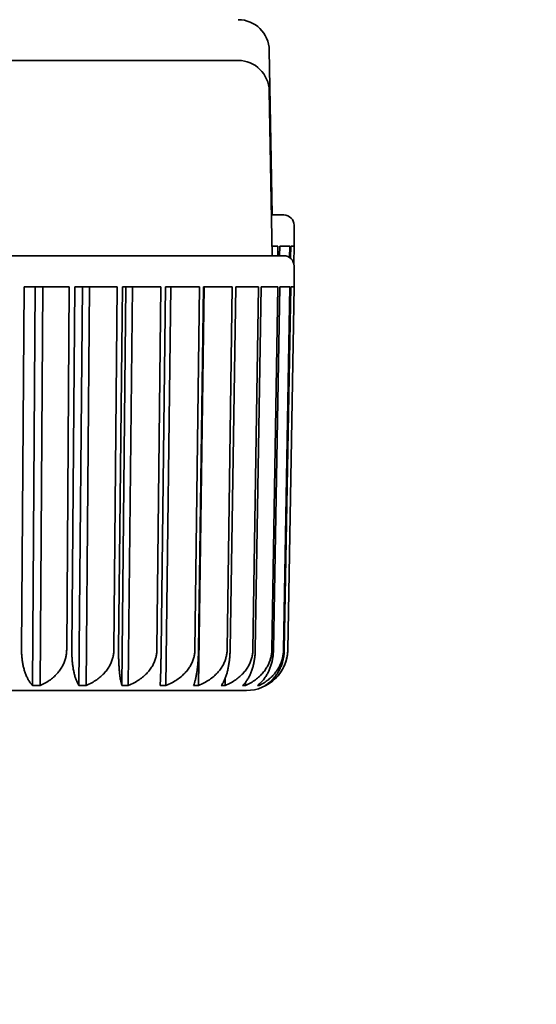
# Model space of a CAD drawing. Header units: millimetres. Extents: x 0 to 5110, y 0 to 2376.
# Tile 77 of 95: x 2694 to 2700, y 1583 to 1595. Entities that reach past the tile are written whole.
import ezdxf

# ---------------------------------------------------------------- set-up
doc = ezdxf.new("R2010")
doc.units = ezdxf.units.MM
doc.header["$LTSCALE"] = 8
doc.layers.add('Bemaßungen(ISO)', color=7, linetype='Continuous', lineweight=18)
doc.layers.add('Sichtbare Kanten(ISO)', color=7, linetype='Continuous', lineweight=35)
doc.styles.add('Aktuell-ISOGroßer Text', font='arial.ttf')
doc.dimstyles.new('X.XXXGroßer Text', dxfattribs={"dimscale": 8, "dimtxt": 3.048, "dimasz": 5, "dimexe": 3.175, "dimexo": 0.75, "dimgap": 0.762, "dimtad": 1, "dimdec": 1, "dimrnd": 1e-08, "dimzin": 12, "dimtxsty": 'Aktuell-ISOGroßer Text', "dimcen": 0.09, "dimdle": 10, "dimclrd": 256, "dimclre": 256, "dimclrt": 7, "dimadec": 0, "dimazin": 3, "dimtfac": 0.656168, "dimtdec": 1, "dimtmove": 0, "dimatfit": 3, "dimfxl": 1, "dimtolj": 1, "dimlwd": 25, "dimlwe": 25, "dimarcsym": 0})

# ---------------------------------------------------------------- blocks, each defined once
blk = doc.blocks.new('*D22')
at = {"layer": 'Bemaßungen(ISO)', "color": 250, "linetype": 'Continuous', "lineweight": 25, "true_color": 0x3f3f3f, "transparency": 16777216}
for p, q in [((2561.517, 1619.252), (2561.517, 1304.852)), ((2761.517, 1619.252), (2761.517, 1304.852)), ((2601.517, 1330.252), (2721.517, 1330.252))]:
    blk.add_line(p, q, dxfattribs=at)
at = {"layer": 'Bemaßungen(ISO)', "color": 250, "linetype": 'Continuous', "true_color": 0x3f3f3f, "transparency": 16777216}
for points in [[(2601.517, 1336.918), (2601.517, 1323.585), (2561.517, 1330.252)], [(2721.517, 1336.918), (2721.517, 1323.585), (2761.517, 1330.252)]]:
    blk.add_solid(points, dxfattribs=at)
at = {"layer": 'Defpoints', "color": 0, "linetype": 'Continuous', "transparency": 16777216}
for p in [(2561.517, 1625.252), (2761.517, 1625.252), (2761.517, 1330.252)]:
    blk.add_point(p, dxfattribs=at)
at = {"layer": 'Bemaßungen(ISO)', "color": 7, "linetype": 'Continuous', "lineweight": 25, "transparency": 16777216, "insert": (2634.414, 1361.247), "char_height": 24.384, "attachment_point": 1, "style": 'Aktuell-ISOGroßer Text'}
blk.add_mtext('\\A1;200', dxfattribs=at)
blk = doc.blocks.new('*D24')
at = {"layer": 'Bemaßungen(ISO)', "color": 250, "linetype": 'Continuous', "lineweight": 25, "true_color": 0x3f3f3f, "transparency": 16777216}
for p, q in [((2761.517, 1619.252), (2761.517, 1375.852)), ((2841.517, 1619.252), (2841.517, 1375.852)), ((2721.517, 1401.252), (2681.517, 1401.252)), ((2761.517, 1401.252), (2841.517, 1401.252)), ((2881.517, 1401.252), (2921.517, 1401.252))]:
    blk.add_line(p, q, dxfattribs=at)
at = {"layer": 'Bemaßungen(ISO)', "color": 250, "linetype": 'Continuous', "true_color": 0x3f3f3f, "transparency": 16777216}
for points in [[(2721.517, 1407.918), (2721.517, 1394.585), (2761.517, 1401.252)], [(2881.517, 1407.918), (2881.517, 1394.585), (2841.517, 1401.252)]]:
    blk.add_solid(points, dxfattribs=at)
at = {"layer": 'Defpoints', "color": 0, "linetype": 'Continuous', "transparency": 16777216}
for p in [(2761.517, 1625.252), (2841.517, 1625.252), (2841.517, 1401.252)]:
    blk.add_point(p, dxfattribs=at)
at = {"layer": 'Bemaßungen(ISO)', "color": 7, "linetype": 'Continuous', "lineweight": 25, "transparency": 16777216, "insert": (2784.078, 1432.247), "char_height": 24.384, "attachment_point": 1, "style": 'Aktuell-ISOGroßer Text'}
blk.add_mtext('\\A1;80', dxfattribs=at)

msp = doc.modelspace()

# ---------------------------------------------------------------- linework, layer by layer
at = {"layer": 'Sichtbare Kanten(ISO)'}
for p, q in [((2697.014, 1594.763), (2697.049, 1592.742)), ((2688.302, 1594.638), (2696.633, 1594.638)), ((2697.014, 1594.263), (2697.049, 1592.242)), ((2697.04, 1592.742), (2697.192, 1592.742)), ((2697.319, 1592.361), (2697.319, 1592.615)), ((2697.12, 1592.36), (2697.047, 1592.36)), ((2697.118, 1592.242), (2697.12, 1592.36)), ((2697.142, 1592.36), (2697.14, 1592.242)), ((2697.266, 1592.36), (2697.142, 1592.36)), ((2697.263, 1592.22), (2697.266, 1592.36)), ((2697.277, 1592.36), (2697.274, 1592.211)), ((2697.319, 1592.36), (2697.277, 1592.36)), ((2697.277, 1592.36), (2697.277, 1592.36)), ((2697.315, 1592.146), (2697.319, 1592.361)), ((2697.315, 1592.146), (2697.319, 1592.36)), ((2687.743, 1592.242), (2697.192, 1592.242)), ((2697.319, 1591.861), (2697.319, 1592.115)), ((2694.005, 1591.86), (2693.976, 1587.407)), ((2694.558, 1591.86), (2694.005, 1591.86)), ((2694.005, 1591.86), (2694.005, 1591.86)), ((2694.141, 1591.86), (2694.109, 1586.97)), ((2694.204, 1586.97), (2694.236, 1591.86)), ((2694.529, 1587.407), (2694.558, 1591.86)), ((2694.63, 1591.86), (2694.591, 1587.407)), ((2695.147, 1591.86), (2694.63, 1591.86)), ((2694.63, 1591.86), (2694.63, 1591.86)), ((2694.721, 1591.86), (2694.678, 1586.97)), ((2694.766, 1586.97), (2694.809, 1591.86)), ((2695.108, 1587.407), (2695.147, 1591.86)), ((2695.213, 1591.86), (2695.166, 1587.407)), ((2695.256, 1591.86), (2695.204, 1586.97)), ((2695.684, 1591.86), (2695.213, 1591.86)), ((2695.213, 1591.86), (2695.213, 1591.86)), ((2695.284, 1586.97), (2695.336, 1591.86)), ((2695.636, 1587.407), (2695.684, 1591.86)), ((2695.743, 1591.86), (2695.687, 1587.407)), ((2696.158, 1591.86), (2695.743, 1591.86)), ((2695.746, 1586.97), (2695.808, 1591.86)), ((2696.102, 1587.407), (2696.158, 1591.86)), ((2696.145, 1586.97), (2696.214, 1591.86)), ((2696.209, 1591.86), (2696.146, 1587.407)), ((2696.56, 1591.86), (2696.209, 1591.86)), ((2696.497, 1587.407), (2696.56, 1591.86)), ((2696.603, 1591.86), (2696.534, 1587.407)), ((2696.883, 1591.86), (2696.603, 1591.86)), ((2696.814, 1587.407), (2696.883, 1591.86)), ((2696.915, 1591.86), (2696.842, 1587.407)), ((2697.12, 1591.86), (2696.915, 1591.86)), ((2696.915, 1591.86), (2696.915, 1591.86)), ((2697.046, 1587.407), (2697.12, 1591.86)), ((2697.142, 1591.86), (2697.066, 1587.407)), ((2697.266, 1591.86), (2697.142, 1591.86)), ((2697.19, 1587.407), (2697.266, 1591.86)), ((2697.277, 1591.86), (2697.199, 1587.407)), ((2697.241, 1587.407), (2697.319, 1591.861)), ((2697.241, 1587.407), (2697.319, 1591.86)), ((2697.319, 1591.86), (2697.277, 1591.86)), ((2697.277, 1591.86), (2697.277, 1591.86)), ((2696.473, 1586.97), (2696.474, 1587.061)), ((2696.722, 1586.97), (2696.723, 1587.009)), ((2696.889, 1586.97), (2696.889, 1586.987)), ((2696.969, 1586.97), (2696.969, 1586.975)), ((2696.733, 1586.908), (2688.773, 1586.908))]:
    msp.add_line(p, q, dxfattribs=at)
for centre, radius, start, end in [((2696.633, 1594.757), 0.381, 1, 90), ((2696.633, 1594.257), 0.381, 1, 90), ((2697.192, 1592.615), 0.127, 0, 90), ((2697.192, 1592.115), 0.127, 0, 90), ((2696.733, 1587.416), 0.508, 270.0116, 359), ((2694.083, 1587.035), 0.127, 270, 270.0056), ((2694.364, 1587.035), 0.127, 269.9775, 270), ((2694.364, 1587.035), 0.127, 269.9703, 269.9775), ((2696.358, 1587.035), 0.127, 270, 270.0056)]:
    msp.add_arc(centre, radius, start, end, dxfattribs=at)
for points in [[(2693.976, 1587.407), (2693.975, 1587.391), (2693.976, 1587.375), (2693.976, 1587.359), (2693.977, 1587.343), (2693.978, 1587.327), (2693.98, 1587.311), (2693.981, 1587.295), (2693.983, 1587.279), (2693.986, 1587.263), (2693.988, 1587.247), (2693.991, 1587.231), (2693.994, 1587.216), (2693.997, 1587.2), (2694.001, 1587.185), (2694.005, 1587.169), (2694.009, 1587.154), (2694.014, 1587.139), (2694.019, 1587.124), (2694.025, 1587.11), (2694.03, 1587.095), (2694.037, 1587.081), (2694.043, 1587.067), (2694.05, 1587.054), (2694.057, 1587.04), (2694.065, 1587.027), (2694.073, 1587.015), (2694.082, 1587.003), (2694.09, 1586.991), (2694.1, 1586.98), (2694.109, 1586.97)], [(2694.529, 1587.407), (2694.528, 1587.391), (2694.527, 1587.375), (2694.525, 1587.359), (2694.523, 1587.343), (2694.521, 1587.327), (2694.517, 1587.311), (2694.513, 1587.295), (2694.508, 1587.279), (2694.502, 1587.263), (2694.496, 1587.247), (2694.489, 1587.231), (2694.481, 1587.216), (2694.473, 1587.2), (2694.464, 1587.185), (2694.454, 1587.169), (2694.443, 1587.154), (2694.432, 1587.139), (2694.419, 1587.124), (2694.407, 1587.11), (2694.393, 1587.095), (2694.378, 1587.081), (2694.362, 1587.067), (2694.346, 1587.054), (2694.328, 1587.04), (2694.31, 1587.027), (2694.291, 1587.015), (2694.27, 1587.003), (2694.249, 1586.991), (2694.227, 1586.98), (2694.204, 1586.97)], [(2694.591, 1587.407), (2694.591, 1587.391), (2694.591, 1587.375), (2694.592, 1587.359), (2694.592, 1587.343), (2694.593, 1587.327), (2694.594, 1587.311), (2694.595, 1587.295), (2694.596, 1587.279), (2694.597, 1587.263), (2694.599, 1587.247), (2694.601, 1587.231), (2694.603, 1587.216), (2694.605, 1587.2), (2694.607, 1587.185), (2694.61, 1587.169), (2694.613, 1587.154), (2694.616, 1587.139), (2694.619, 1587.124), (2694.622, 1587.11), (2694.626, 1587.095), (2694.63, 1587.081), (2694.634, 1587.067), (2694.639, 1587.054), (2694.644, 1587.04), (2694.649, 1587.027), (2694.654, 1587.015), (2694.66, 1587.003), (2694.665, 1586.991), (2694.671, 1586.98), (2694.678, 1586.97)], [(2695.108, 1587.407), (2695.108, 1587.391), (2695.106, 1587.375), (2695.104, 1587.359), (2695.102, 1587.343), (2695.099, 1587.327), (2695.095, 1587.311), (2695.091, 1587.295), (2695.086, 1587.279), (2695.079, 1587.263), (2695.073, 1587.247), (2695.066, 1587.231), (2695.057, 1587.216), (2695.049, 1587.2), (2695.039, 1587.185), (2695.029, 1587.169), (2695.018, 1587.154), (2695.006, 1587.139), (2694.993, 1587.124), (2694.979, 1587.11), (2694.965, 1587.095), (2694.949, 1587.081), (2694.933, 1587.067), (2694.915, 1587.054), (2694.897, 1587.04), (2694.878, 1587.027), (2694.858, 1587.015), (2694.836, 1587.003), (2694.814, 1586.991), (2694.791, 1586.98), (2694.766, 1586.97)], [(2695.166, 1587.407), (2695.165, 1587.391), (2695.165, 1587.375), (2695.165, 1587.359), (2695.165, 1587.343), (2695.166, 1587.327), (2695.166, 1587.311), (2695.166, 1587.295), (2695.167, 1587.279), (2695.167, 1587.263), (2695.168, 1587.247), (2695.169, 1587.231), (2695.17, 1587.216), (2695.171, 1587.2), (2695.172, 1587.185), (2695.173, 1587.169), (2695.174, 1587.154), (2695.175, 1587.139), (2695.177, 1587.124), (2695.178, 1587.11), (2695.18, 1587.095), (2695.182, 1587.081), (2695.184, 1587.067), (2695.186, 1587.054), (2695.188, 1587.04), (2695.19, 1587.027), (2695.192, 1587.015), (2695.195, 1587.003), (2695.198, 1586.991), (2695.2, 1586.98), (2695.204, 1586.97)], [(2695.636, 1587.407), (2695.635, 1587.391), (2695.634, 1587.375), (2695.632, 1587.359), (2695.63, 1587.343), (2695.627, 1587.327), (2695.622, 1587.311), (2695.618, 1587.295), (2695.613, 1587.279), (2695.606, 1587.263), (2695.6, 1587.247), (2695.592, 1587.231), (2695.584, 1587.216), (2695.575, 1587.2), (2695.565, 1587.185), (2695.554, 1587.169), (2695.543, 1587.154), (2695.53, 1587.139), (2695.517, 1587.124), (2695.503, 1587.11), (2695.488, 1587.095), (2695.472, 1587.081), (2695.455, 1587.067), (2695.437, 1587.054), (2695.418, 1587.04), (2695.399, 1587.027), (2695.378, 1587.015), (2695.355, 1587.003), (2695.333, 1586.991), (2695.309, 1586.98), (2695.284, 1586.97)], [(2695.687, 1587.407), (2695.687, 1587.391), (2695.687, 1587.375), (2695.687, 1587.359), (2695.686, 1587.343), (2695.686, 1587.327), (2695.686, 1587.311), (2695.686, 1587.295), (2695.685, 1587.279), (2695.685, 1587.263), (2695.685, 1587.247), (2695.684, 1587.231), (2695.684, 1587.216), (2695.684, 1587.2), (2695.683, 1587.185), (2695.683, 1587.169), (2695.683, 1587.154), (2695.682, 1587.139), (2695.682, 1587.124), (2695.681, 1587.11), (2695.681, 1587.095), (2695.68, 1587.081), (2695.68, 1587.067), (2695.679, 1587.054), (2695.679, 1587.04), (2695.678, 1587.027), (2695.678, 1587.015), (2695.677, 1587.003), (2695.677, 1586.991), (2695.676, 1586.98), (2695.676, 1586.97)], [(2696.102, 1587.407), (2696.101, 1587.391), (2696.1, 1587.375), (2696.098, 1587.359), (2696.096, 1587.343), (2696.092, 1587.327), (2696.088, 1587.311), (2696.084, 1587.295), (2696.078, 1587.279), (2696.072, 1587.263), (2696.065, 1587.247), (2696.058, 1587.231), (2696.049, 1587.216), (2696.04, 1587.2), (2696.03, 1587.185), (2696.019, 1587.169), (2696.008, 1587.154), (2695.995, 1587.139), (2695.981, 1587.124), (2695.968, 1587.11), (2695.952, 1587.095), (2695.936, 1587.081), (2695.919, 1587.067), (2695.901, 1587.054), (2695.882, 1587.04), (2695.862, 1587.027), (2695.841, 1587.015), (2695.819, 1587.003), (2695.796, 1586.991), (2695.772, 1586.98), (2695.746, 1586.97)], [(2696.146, 1587.407), (2696.146, 1587.391), (2696.146, 1587.375), (2696.145, 1587.359), (2696.145, 1587.343), (2696.144, 1587.327), (2696.143, 1587.311), (2696.142, 1587.295), (2696.141, 1587.279), (2696.14, 1587.263), (2696.139, 1587.247), (2696.137, 1587.231), (2696.136, 1587.216), (2696.134, 1587.2), (2696.133, 1587.185), (2696.131, 1587.169), (2696.129, 1587.154), (2696.127, 1587.139), (2696.124, 1587.124), (2696.122, 1587.11), (2696.119, 1587.095), (2696.117, 1587.081), (2696.114, 1587.067), (2696.111, 1587.054), (2696.108, 1587.04), (2696.104, 1587.027), (2696.101, 1587.015), (2696.097, 1587.003), (2696.094, 1586.991), (2696.09, 1586.98), (2696.086, 1586.97)], [(2696.497, 1587.407), (2696.497, 1587.391), (2696.496, 1587.375), (2696.493, 1587.359), (2696.491, 1587.343), (2696.488, 1587.327), (2696.483, 1587.311), (2696.479, 1587.295), (2696.474, 1587.279), (2696.467, 1587.263), (2696.461, 1587.247), (2696.453, 1587.231), (2696.445, 1587.216), (2696.436, 1587.2), (2696.426, 1587.185), (2696.415, 1587.169), (2696.404, 1587.154), (2696.391, 1587.139), (2696.378, 1587.124), (2696.364, 1587.11), (2696.349, 1587.095), (2696.333, 1587.081), (2696.316, 1587.067), (2696.299, 1587.054), (2696.279, 1587.04), (2696.26, 1587.027), (2696.239, 1587.015), (2696.217, 1587.003), (2696.195, 1586.991), (2696.171, 1586.98), (2696.145, 1586.97)], [(2696.534, 1587.407), (2696.534, 1587.391), (2696.533, 1587.375), (2696.532, 1587.359), (2696.531, 1587.343), (2696.53, 1587.327), (2696.529, 1587.311), (2696.527, 1587.295), (2696.526, 1587.279), (2696.524, 1587.263), (2696.521, 1587.247), (2696.519, 1587.231), (2696.516, 1587.216), (2696.514, 1587.2), (2696.51, 1587.185), (2696.507, 1587.169), (2696.504, 1587.154), (2696.5, 1587.139), (2696.496, 1587.124), (2696.491, 1587.11), (2696.487, 1587.095), (2696.482, 1587.081), (2696.477, 1587.067), (2696.471, 1587.054), (2696.465, 1587.04), (2696.46, 1587.027), (2696.453, 1587.015), (2696.447, 1587.003), (2696.44, 1586.991), (2696.433, 1586.98), (2696.425, 1586.97)], [(2696.814, 1587.407), (2696.814, 1587.391), (2696.813, 1587.375), (2696.81, 1587.359), (2696.808, 1587.343), (2696.805, 1587.327), (2696.801, 1587.311), (2696.796, 1587.295), (2696.791, 1587.279), (2696.785, 1587.263), (2696.779, 1587.247), (2696.771, 1587.231), (2696.763, 1587.216), (2696.754, 1587.2), (2696.745, 1587.185), (2696.734, 1587.169), (2696.723, 1587.154), (2696.711, 1587.139), (2696.698, 1587.124), (2696.685, 1587.11), (2696.67, 1587.095), (2696.654, 1587.081), (2696.638, 1587.067), (2696.621, 1587.054), (2696.602, 1587.04), (2696.584, 1587.027), (2696.564, 1587.015), (2696.542, 1587.003), (2696.52, 1586.991), (2696.497, 1586.98), (2696.473, 1586.97)], [(2696.842, 1587.407), (2696.842, 1587.391), (2696.841, 1587.375), (2696.84, 1587.359), (2696.839, 1587.343), (2696.838, 1587.327), (2696.836, 1587.311), (2696.834, 1587.295), (2696.831, 1587.279), (2696.828, 1587.263), (2696.825, 1587.247), (2696.822, 1587.231), (2696.818, 1587.216), (2696.814, 1587.2), (2696.81, 1587.185), (2696.805, 1587.169), (2696.8, 1587.154), (2696.794, 1587.139), (2696.788, 1587.124), (2696.782, 1587.11), (2696.776, 1587.095), (2696.769, 1587.081), (2696.762, 1587.067), (2696.754, 1587.054), (2696.745, 1587.04), (2696.737, 1587.027), (2696.728, 1587.015), (2696.718, 1587.003), (2696.709, 1586.991), (2696.698, 1586.98), (2696.687, 1586.97)], [(2697.046, 1587.407), (2697.046, 1587.391), (2697.045, 1587.375), (2697.043, 1587.359), (2697.041, 1587.343), (2697.038, 1587.327), (2697.034, 1587.311), (2697.03, 1587.295), (2697.025, 1587.279), (2697.019, 1587.263), (2697.013, 1587.247), (2697.006, 1587.231), (2696.998, 1587.216), (2696.99, 1587.2), (2696.98, 1587.185), (2696.97, 1587.169), (2696.96, 1587.154), (2696.949, 1587.139), (2696.936, 1587.124), (2696.923, 1587.11), (2696.91, 1587.095), (2696.894, 1587.081), (2696.879, 1587.067), (2696.863, 1587.054), (2696.845, 1587.04), (2696.827, 1587.027), (2696.808, 1587.015), (2696.788, 1587.003), (2696.767, 1586.991), (2696.745, 1586.98), (2696.722, 1586.97)], [(2697.066, 1587.407), (2697.065, 1587.391), (2697.064, 1587.375), (2697.063, 1587.359), (2697.062, 1587.343), (2697.06, 1587.327), (2697.057, 1587.311), (2697.055, 1587.295), (2697.052, 1587.279), (2697.048, 1587.263), (2697.044, 1587.247), (2697.04, 1587.231), (2697.035, 1587.216), (2697.03, 1587.2), (2697.024, 1587.185), (2697.018, 1587.169), (2697.012, 1587.154), (2697.005, 1587.139), (2696.997, 1587.124), (2696.989, 1587.11), (2696.981, 1587.095), (2696.972, 1587.081), (2696.963, 1587.067), (2696.953, 1587.054), (2696.942, 1587.04), (2696.931, 1587.027), (2696.92, 1587.015), (2696.907, 1587.003), (2696.895, 1586.991), (2696.882, 1586.98), (2696.868, 1586.97)], [(2697.19, 1587.407), (2697.189, 1587.391), (2697.188, 1587.375), (2697.186, 1587.359), (2697.184, 1587.343), (2697.181, 1587.327), (2697.178, 1587.311), (2697.174, 1587.295), (2697.169, 1587.279), (2697.164, 1587.263), (2697.158, 1587.247), (2697.152, 1587.231), (2697.144, 1587.216), (2697.137, 1587.2), (2697.128, 1587.185), (2697.119, 1587.169), (2697.109, 1587.154), (2697.099, 1587.139), (2697.087, 1587.124), (2697.075, 1587.11), (2697.062, 1587.095), (2697.048, 1587.081), (2697.034, 1587.067), (2697.019, 1587.054), (2697.003, 1587.04), (2696.986, 1587.027), (2696.969, 1587.015), (2696.95, 1587.003), (2696.931, 1586.991), (2696.91, 1586.98), (2696.889, 1586.97)], [(2697.199, 1587.407), (2697.199, 1587.391), (2697.198, 1587.375), (2697.196, 1587.359), (2697.195, 1587.343), (2697.192, 1587.327), (2697.189, 1587.311), (2697.186, 1587.295), (2697.183, 1587.279), (2697.178, 1587.263), (2697.174, 1587.247), (2697.169, 1587.231), (2697.163, 1587.216), (2697.157, 1587.2), (2697.15, 1587.185), (2697.143, 1587.169), (2697.135, 1587.154), (2697.127, 1587.139), (2697.118, 1587.124), (2697.109, 1587.11), (2697.099, 1587.095), (2697.088, 1587.081), (2697.076, 1587.067), (2697.065, 1587.054), (2697.052, 1587.04), (2697.039, 1587.027), (2697.025, 1587.015), (2697.01, 1587.003), (2696.995, 1586.991), (2696.979, 1586.98), (2696.962, 1586.97)], [(2697.241, 1587.407), (2697.241, 1587.391), (2697.24, 1587.375), (2697.238, 1587.359), (2697.236, 1587.343), (2697.233, 1587.327), (2697.23, 1587.311), (2697.226, 1587.295), (2697.222, 1587.279), (2697.217, 1587.263), (2697.212, 1587.247), (2697.206, 1587.231), (2697.2, 1587.216), (2697.193, 1587.2), (2697.185, 1587.185), (2697.177, 1587.169), (2697.168, 1587.154), (2697.158, 1587.139), (2697.148, 1587.124), (2697.137, 1587.11), (2697.126, 1587.095), (2697.113, 1587.081), (2697.101, 1587.067), (2697.087, 1587.054), (2697.072, 1587.04), (2697.057, 1587.027), (2697.041, 1587.015), (2697.024, 1587.003), (2697.007, 1586.991), (2696.989, 1586.98), (2696.969, 1586.97)]]:
    msp.add_open_spline(points, degree=3, knots=[0, 0, 0, 0, 0.1, 0.1, 0.1, 0.2, 0.2, 0.2, 0.3, 0.3, 0.3, 0.4, 0.4, 0.4, 0.5, 0.5, 0.5, 0.6, 0.6, 0.6, 0.7, 0.7, 0.7, 0.8, 0.8, 0.8, 0.9, 0.9, 0.9, 1, 1, 1, 1], dxfattribs=at)
for points in [[(2694.109, 1586.97), (2694.141, 1586.97), (2694.172, 1586.97), (2694.204, 1586.97)], [(2694.678, 1586.97), (2694.707, 1586.97), (2694.737, 1586.97), (2694.766, 1586.97)], [(2695.204, 1586.97), (2695.23, 1586.97), (2695.257, 1586.97), (2695.284, 1586.97)], [(2695.676, 1586.97), (2695.7, 1586.97), (2695.723, 1586.97), (2695.746, 1586.97)], [(2696.086, 1586.97), (2696.106, 1586.97), (2696.126, 1586.97), (2696.145, 1586.97)], [(2696.425, 1586.97), (2696.441, 1586.97), (2696.457, 1586.97), (2696.473, 1586.97)], [(2696.687, 1586.97), (2696.699, 1586.97), (2696.711, 1586.97), (2696.722, 1586.97)], [(2696.868, 1586.97), (2696.875, 1586.97), (2696.882, 1586.97), (2696.889, 1586.97)], [(2696.962, 1586.97), (2696.965, 1586.97), (2696.967, 1586.97), (2696.969, 1586.97)]]:
    msp.add_open_spline(points, degree=3, dxfattribs=at)

# ---------------------------------------------------------------- dimensions: what is measured, and where the dimension line sits
at = {"layer": 'Bemaßungen(ISO)', "color": 250, "linetype": 'Continuous', "lineweight": 25, "true_color": 0x3f3f3f}
for base, p1, p2, override, picture, middle in [((2761.517, 1330.252), (2561.517, 1625.252), (2761.517, 1625.252), {"dimdec": 1, "dimtp": 0, "dimtm": 0, "dimtdec": 1, "dimtofl": 0, "dimatfit": 1}, '*D22', (2661.517, 1330.252)), ((2841.517, 1401.252), (2761.517, 1625.252), (2841.517, 1625.252), {"dimdec": 1, "dimtp": 0, "dimtm": 0, "dimtdec": 1, "dimtofl": 1, "dimatfit": 1}, '*D24', (2801.517, 1401.252))]:
    dim = msp.add_linear_dim(base=base, p1=p1, p2=p2, angle=180, dimstyle='X.XXXGroßer Text', override=override, dxfattribs=at)
    dim.commit()
    dim.dimension.update_dxf_attribs({"geometry": picture, "text_midpoint": middle, "dimtype": 160})

doc.saveas('drawing.dxf')
